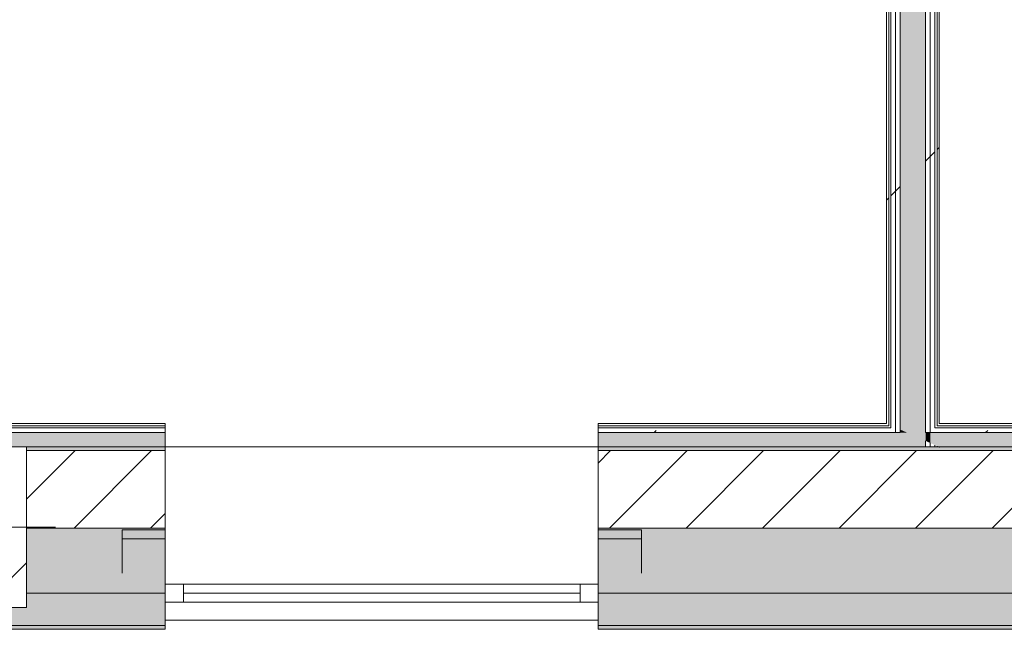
# Model space of a CAD drawing. Header units: millimetres. Extents: x -30280 to 100171, y -17460 to 4378.
# Tile 38 of 256: x -18540 to -15810, y -1719 to -9. Entities that reach past the tile are written whole.
import ezdxf

# ---------------------------------------------------------------- set-up
doc = ezdxf.new("R2010")
doc.units = ezdxf.units.MM
doc.header["$MEASUREMENT"] = 0
doc.linetypes.add('Wipeout_Contour', pattern=[1000, 0, -1000])
for name, color, linetype in [('10_ESTR_Pilars', 7, 'Continuous'), ('12_FAÇ_Façana', 7, 'Continuous'), ('Nuevo_08_E_Envans secs', 7, 'Continuous'), ('Ventanas Archicad', 7, 'Continuous')]:
    doc.layers.add(name, color=color, linetype=linetype)
for name, color, linetype, lineweight in [('10_ESTR_Pilars_Pluma_Nº__20', 1, 'Continuous', 5), ('10_ESTR_Pilars_Pluma_Nº__28', 7, 'Continuous', 20), ('10_ESTR_Pilars_Pluma_Nº__42', 8, 'Continuous', 25), ('12_FAÇ_Façana_Pluma_Nº__1', 7, 'Continuous', 5), ('12_FAÇ_Façana_Pluma_Nº__2', 8, 'Continuous', 5), ('12_FAÇ_Façana_Pluma_Nº__7', 7, 'Continuous', 5), ('Nuevo_08_E_Envans secs_Pluma_Nº__1', 7, 'Continuous', 5), ('Ventanas Archicad_Pluma_Nº__1', 7, 'Continuous', 5), ('Ventanas Archicad_Pluma_Nº__7', 7, 'Continuous', 5)]:
    doc.layers.add(name, color=color, linetype=linetype, lineweight=lineweight)
for name, color, linetype, lineweight, true_color in [('12_FAÇ_Façana_Pluma_Nº__102', 7, 'Continuous', 5, 0xcccccc), ('12_FAÇ_Façana_Pluma_Nº__174', 7, 'Continuous', 13, 0xe4ad2c), ('12_FAÇ_Façana_Pluma_Nº__176', 7, 'Continuous', 15, 0x93a0c6), ('Nuevo_08_E_Envans secs_Pluma_Nº__102', 7, 'Continuous', 5, 0xcccccc), ('Nuevo_08_E_Envans secs_Pluma_Nº__171', 171, 'Continuous', 13, 0xaaaaff), ('Nuevo_08_E_Envans secs_Pluma_Nº__177', 7, 'Continuous', 15, 0xf7e046)]:
    doc.layers.add(name, color=color, linetype=linetype, lineweight=lineweight, true_color=true_color)
pattern_1 = [(45, (0, 0), (-106.066, 106.066), [])]
pattern_2 = [(0, (0, 0), (0, 375), [0, -375])]
pattern_3 = [(45, (0, 0), (-919.24, 919.24), [975, -325]), (45, (4e-13, 919.2), (-919.24, 919.24), [975, -325])]

# ---------------------------------------------------------------- blocks, each defined once
blk = doc.blocks.new('Muro_12_1', base_point=(-16936.4, -1194))
at = {"layer": '12_FAÇ_Façana_Pluma_Nº__102', "linetype": 'Continuous', "lineweight": 0, "true_color": 0xe5e5e5}
for points in [[(-16936.4, -1689), (-14135.9, -1689), (-14135.9, -1599), (-16936.4, -1599)], [(-16936.4, -1699), (-14135.9, -1699), (-14135.9, -1689), (-16936.4, -1689)]]:
    blk.add_hatch(color=254, dxfattribs=at).paths.add_polyline_path(points)
at = {"layer": '12_FAÇ_Façana_Pluma_Nº__174', "linetype": 'Continuous', "lineweight": 13, "true_color": 0xe4ad2c}
blk.add_hatch(color=42, dxfattribs=at).paths.add_polyline_path([(-16936.4, -1599), (-14135.9, -1599), (-14135.9, -1419), (-16936.4, -1419)])
at = {"layer": '12_FAÇ_Façana_Pluma_Nº__176', "linetype": 'Continuous', "lineweight": 0, "true_color": 0x495063}
blk.add_hatch(color=251, dxfattribs=at).paths.add_polyline_path([(-14135.9, -1194), (-16936.4, -1194), (-16936.4, -1204), (-14135.9, -1204)])
at = {"layer": '12_FAÇ_Façana_Pluma_Nº__2', "linetype": 'Continuous', "lineweight": 5}
h = blk.add_hatch(dxfattribs=at)
h.set_pattern_fill('Ceramic_0001', color=8, style=0, pattern_type=2)
h.set_pattern_definition(pattern_1)
h.paths.add_polyline_path([(-16936.4, -1419), (-14135.9, -1419), (-14135.9, -1204), (-16936.4, -1204)])
at = {"layer": '12_FAÇ_Façana_Pluma_Nº__7', "color": 7, "linetype": 'Continuous', "lineweight": 5}
for p, q in [((-14135.9, -1204), (-16936.4, -1204)), ((-16936.4, -1419), (-14135.9, -1419)), ((-16936.4, -1599), (-14135.9, -1599)), ((-16936.4, -1689), (-14135.9, -1689))]:
    blk.add_line(p, q, dxfattribs=at)
at = {"layer": '12_FAÇ_Façana_Pluma_Nº__7', "color": 7, "linetype": 'Continuous', "lineweight": 5, "flags": 128}
for points in [[(-14135.9, -1194), (-16936.4, -1194)], [(-16936.4, -1419), (-16936.4, -1424)], [(-16936.4, -1544), (-16936.4, -1599)], [(-16936.4, -1664), (-16936.4, -1699)], [(-16936.4, -1699), (-14135.9, -1699)]]:
    blk.add_lwpolyline(points, dxfattribs=at)
blk = doc.blocks.new('Muro_13_1', base_point=(-19033.9, -1194))
at = {"layer": '12_FAÇ_Façana_Pluma_Nº__102', "linetype": 'Continuous', "lineweight": 0, "true_color": 0xe5e5e5}
for points in [[(-19033.9, -1689), (-18136.4, -1689), (-18136.4, -1599), (-18521.1, -1599), (-18521.1, -1639), (-19033.9, -1639)], [(-19033.9, -1699), (-18136.4, -1699), (-18136.4, -1689), (-19033.9, -1689)]]:
    blk.add_hatch(color=254, dxfattribs=at).paths.add_polyline_path(points)
at = {"layer": '12_FAÇ_Façana_Pluma_Nº__174', "linetype": 'Continuous', "lineweight": 13, "true_color": 0xe4ad2c}
blk.add_hatch(color=42, dxfattribs=at).paths.add_polyline_path([(-18136.4, -1419), (-18521.1, -1419), (-18521.1, -1599), (-18136.4, -1599)])
at = {"layer": '12_FAÇ_Façana_Pluma_Nº__176', "linetype": 'Continuous', "lineweight": 0, "true_color": 0x495063}
blk.add_hatch(color=251, dxfattribs=at).paths.add_polyline_path([(-18521.1, -1194), (-18521.1, -1204), (-18136.4, -1204), (-18136.4, -1194)])
at = {"layer": '12_FAÇ_Façana_Pluma_Nº__2', "linetype": 'Continuous', "lineweight": 5}
h = blk.add_hatch(dxfattribs=at)
h.set_pattern_fill('Ceramic_0001', color=8, style=0, pattern_type=2)
h.set_pattern_definition(pattern_1)
h.paths.add_polyline_path([(-18136.4, -1204), (-18521.1, -1204), (-18521.1, -1419), (-18136.4, -1419)])
at = {"layer": '12_FAÇ_Façana_Pluma_Nº__7', "color": 7, "linetype": 'Continuous', "lineweight": 5}
for p, q in [((-18136.4, -1204), (-18521.1, -1204)), ((-18521.1, -1419), (-18136.4, -1419)), ((-18521.1, -1599), (-18136.4, -1599)), ((-19033.9, -1689), (-18136.4, -1689))]:
    blk.add_line(p, q, dxfattribs=at)
at = {"layer": '12_FAÇ_Façana_Pluma_Nº__7', "color": 7, "linetype": 'Continuous', "lineweight": 5, "flags": 128}
for points in [[(-18136.4, -1194), (-18521.1, -1194)], [(-18136.4, -1424), (-18136.4, -1419)], [(-18136.4, -1599), (-18136.4, -1544)], [(-19033.9, -1639), (-19033.9, -1699)], [(-18136.4, -1699), (-18136.4, -1664)], [(-19033.9, -1699), (-18136.4, -1699)]]:
    blk.add_lwpolyline(points, dxfattribs=at)
blk = doc.blocks.new('Ventana Vertical Multi-Faja 27_5')
at = {"layer": 'Ventanas Archicad_Pluma_Nº__1', "color": 7, "linetype": 'Continuous', "lineweight": 5}
for p, q in [((-600, 50), (600, 50)), ((-600, 0), (-550, 0)), ((-550, 0), (-550, -50)), ((-550, 0), (550, 0)), ((550, -50), (550, 0)), ((550, 0), (600, 0)), ((-550, -25), (550, -25)), ((-550, -50), (-600, -50)), ((550, -50), (-550, -50)), ((600, -50), (550, -50)), ((-600, -200), (-600, -175)), ((600, -200), (600, -175)), ((-600, -430), (600, -430))]:
    blk.add_line(p, q, dxfattribs=at)
at = {"layer": 'Ventanas Archicad_Pluma_Nº__7', "color": 7, "linetype": 'Continuous', "lineweight": 5}
for p, q in [((-600, 50), (-600, 40)), ((-600, 40), (-600, 0)), ((-600, 40), (-600, 0)), ((600, 50), (600, 40)), ((600, 40), (600, 0)), ((600, 40), (600, 0)), ((-600, 0), (-600, -50)), ((-600, 0), (-600, -50)), ((-600, 0), (-600, -50)), ((-600, 0), (-600, -50)), ((600, 0), (600, -50)), ((600, 0), (600, -50)), ((600, 0), (600, -50)), ((600, 0), (600, -50)), ((-600, -50), (-600, -80)), ((-600, -50), (-600, -80)), ((600, -50), (600, -80)), ((600, -50), (600, -80)), ((-600, -80), (-600, -175)), ((-600, -80), (-600, -175)), ((600, -80), (600, -175)), ((600, -80), (600, -175)), ((-600, -200), (-600, -420)), ((600, -200), (600, -420)), ((-600, -420), (-600, -430)), ((600, -420), (600, -430))]:
    blk.add_line(p, q, dxfattribs=at)
blk = doc.blocks.new('Muro_15_1', base_point=(-18136.4, -1194))
at = {"layer": '12_FAÇ_Façana', "linetype": 'Continuous', "lineweight": 0, "true_color": 0x000000}
h = blk.add_hatch(dxfattribs=at)
h.set_pattern_fill('Yeso_0001', color=18, style=0, pattern_type=2)
h.set_pattern_definition(pattern_2)
h.paths.add_polyline_path([(-18136.4, -1424), (-18256.4, -1424), (-18256.4, -1449), (-18136.4, -1449)])
h = blk.add_hatch(dxfattribs=at)
h.set_pattern_fill('Yeso_0001', color=18, style=0, pattern_type=2)
h.set_pattern_definition(pattern_2)
h.paths.add_polyline_path([(-16936.4, -1424), (-16936.4, -1449), (-16816.4, -1449), (-16816.4, -1424)])
at = {"layer": '12_FAÇ_Façana_Pluma_Nº__102', "linetype": 'Continuous', "lineweight": 0, "true_color": 0xe5e5e5}
for points in [[(-18256.4, -1544), (-18136.4, -1664), (-18136.4, -1449), (-18256.4, -1449)], [(-16816.4, -1544), (-16816.4, -1449), (-16936.4, -1449), (-16936.4, -1664)]]:
    blk.add_hatch(color=254, dxfattribs=at).paths.add_polyline_path(points)
at = {"layer": '12_FAÇ_Façana_Pluma_Nº__1', "color": 7, "linetype": 'Continuous', "lineweight": 5}
for p, q in [((-18256.4, -1424), (-18136.4, -1424)), ((-18256.4, -1449), (-18256.4, -1424)), ((-18136.4, -1424), (-18136.4, -1449)), ((-16936.4, -1424), (-16936.4, -1449)), ((-16816.4, -1424), (-16936.4, -1424)), ((-16816.4, -1449), (-16816.4, -1424)), ((-18136.4, -1449), (-18256.4, -1449)), ((-16936.4, -1449), (-16816.4, -1449))]:
    blk.add_line(p, q, dxfattribs=at)
at = {"layer": '12_FAÇ_Façana_Pluma_Nº__7', "color": 7, "linetype": 'Continuous', "lineweight": 5}
for p, q in [((-18136.4, -1204), (-18136.4, -1194)), ((-16936.4, -1204), (-16936.4, -1194)), ((-18136.4, -1424), (-18136.4, -1204)), ((-16936.4, -1424), (-16936.4, -1204)), ((-18256.4, -1544), (-18256.4, -1449)), ((-18136.4, -1544), (-18136.4, -1449)), ((-18136.4, -1544), (-18136.4, -1449)), ((-16936.4, -1544), (-16936.4, -1449)), ((-16936.4, -1544), (-16936.4, -1449)), ((-16816.4, -1544), (-16816.4, -1449)), ((-18136.4, -1574), (-18136.4, -1544)), ((-18136.4, -1574), (-18136.4, -1544)), ((-16936.4, -1574), (-16936.4, -1544)), ((-16936.4, -1574), (-16936.4, -1544)), ((-18136.4, -1624), (-18136.4, -1574)), ((-18136.4, -1624), (-18136.4, -1574)), ((-16936.4, -1624), (-16936.4, -1574)), ((-16936.4, -1624), (-16936.4, -1574)), ((-18136.4, -1664), (-18136.4, -1624)), ((-18136.4, -1664), (-18136.4, -1624)), ((-16936.4, -1664), (-16936.4, -1624)), ((-16936.4, -1664), (-16936.4, -1624)), ((-18136.4, -1674), (-18136.4, -1664)), ((-16936.4, -1674), (-16936.4, -1664))]:
    blk.add_line(p, q, dxfattribs=at)
at = {"layer": 'Ventanas Archicad', "color": 253, "linetype": 'Continuous', "lineweight": 5, "true_color": 0xa4a4a6, "zscale": 1000, "rotation": 180}
blk.add_blockref('Ventana Vertical Multi-Faja 27_5', (-17536.4, -1624), dxfattribs=at)
blk = doc.blocks.new('*X196')
at = {"layer": 'Nuevo_08_E_Envans secs_Pluma_Nº__102', "linetype": 'Continuous', "lineweight": 5, "true_color": 0xcccccc}
blk.add_hatch(color=254, dxfattribs=at).paths.add_polyline_path([(-16098.4, -1154), (-16080.3, -1154), (-16098.4, -1145.9)])
blk = doc.blocks.new('*X197')
at = {"layer": 'Nuevo_08_E_Envans secs_Pluma_Nº__102', "linetype": 'Continuous', "lineweight": 5, "true_color": 0xcccccc}
blk.add_hatch(color=254, dxfattribs=at).paths.add_polyline_path([(-16098.4, -1194), (-16028.4, -1194), (-16028.4, -1177.1), (-16080.3, -1154), (-16098.4, -1154)])
blk = doc.blocks.new('*X202')
at = {"layer": 'Nuevo_08_E_Envans secs_Pluma_Nº__102', "linetype": 'Continuous', "lineweight": 5, "true_color": 0xcccccc}
blk.add_hatch(color=254, dxfattribs=at).paths.add_polyline_path([(-16080.3, -1154), (-16028.4, -1177.1), (-16028.4, -1154)])
blk = doc.blocks.new('*X203')
at = {"layer": 'Nuevo_08_E_Envans secs_Pluma_Nº__102', "linetype": 'Continuous', "lineweight": 5, "true_color": 0xcccccc}
blk.add_hatch(color=254, dxfattribs=at).paths.add_polyline_path([(-16028.4, -1154), (-16028.4, 1554.9), (-16098.4, 1554.9), (-16098.4, -1145.9), (-16080.3, -1154)])
blk = doc.blocks.new('Muro_77_1', base_point=(-16136.4, -1129))
at = {"color": 254, "linetype": 'Wipeout_Contour', "lineweight": 0, "ltscale": 48490.996914}
blk.add_wipeout([(-16124.4, -1135), (-16123, -1135), (-16124.4, -1134.3)], dxfattribs=at).dxf.layer = 'Nuevo_08_E_Envans secs'
at = {"color": 254, "linetype": 'Wipeout_Contour', "lineweight": 0, "ltscale": 64133.763292}
blk.add_wipeout([(-15996.4, -1129), (-15996.4, -1135), (-15990.4, -1135), (-15990.4, -1129)], dxfattribs=at).dxf.layer = 'Nuevo_08_E_Envans secs'
at = {"color": 254, "linetype": 'Wipeout_Contour', "lineweight": 0, "ltscale": 48116.142745}
blk.add_wipeout([(-15996.4, -1191.3), (-15996.4, -1194), (-15990.4, -1194)], dxfattribs=at).dxf.layer = 'Nuevo_08_E_Envans secs'
at = {"layer": 'Nuevo_08_E_Envans secs_Pluma_Nº__171', "linetype": 'Continuous', "lineweight": 13, "true_color": 0xaaaaff}
h = blk.add_hatch(dxfattribs=at)
h.set_pattern_fill('Panellat_HPL_0001', color=161, style=0, pattern_type=2)
h.set_pattern_definition(pattern_3)
h.paths.add_polyline_path([(-15996.4, -1129), (-15996.4, -1135), (-15990.4, -1135), (-15990.4, -1129)])
h = blk.add_hatch(dxfattribs=at)
h.set_pattern_fill('Panellat_HPL_0001', color=161, style=0, pattern_type=2)
h.set_pattern_definition(pattern_3)
h.paths.add_polyline_path([(-15996.4, -1191.3), (-15996.4, -1194), (-15990.4, -1194)])
at = {"layer": 'Nuevo_08_E_Envans secs_Pluma_Nº__177', "linetype": 'Continuous', "lineweight": 15, "true_color": 0xf7e046}
h = blk.add_hatch(dxfattribs=at)
h.set_pattern_fill('Panellat_HPL_0001', color=53, style=0, pattern_type=2)
h.set_pattern_definition(pattern_3)
h.paths.add_polyline_path([(-16124.4, -1135), (-16123, -1135), (-16124.4, -1134.3)])
at = {"color": 254, "linetype": 'Wipeout_Contour', "lineweight": 0, "ltscale": 64204.127583}
blk.add_wipeout([(-15990.4, -1129), (-15990.4, 1554.9), (-15996.4, 1554.9), (-15996.4, -1129)], dxfattribs=at).dxf.layer = 'Nuevo_08_E_Envans secs'
at = {"color": 254, "linetype": 'Wipeout_Contour', "lineweight": 0, "ltscale": 64692.595851}
blk.add_wipeout([(-16136.4, -1129), (-16136.4, -1135), (-16130.4, -1135), (-16130.4, -1131.6)], dxfattribs=at).dxf.layer = 'Nuevo_08_E_Envans secs'
at = {"color": 254, "linetype": 'Wipeout_Contour', "lineweight": 0, "ltscale": 48452.87072}
blk.add_wipeout([(-16111.4, -1141), (-16109.5, -1141), (-16111.4, -1140.1)], dxfattribs=at).dxf.layer = 'Nuevo_08_E_Envans secs'
at = {"color": 254, "linetype": 'Wipeout_Contour', "lineweight": 0, "ltscale": 64212.394516}
blk.add_wipeout([(-16015.4, -1194), (-16002.4, -1194), (-16002.4, -1188.6), (-16015.4, -1182.8)], dxfattribs=at).dxf.layer = 'Nuevo_08_E_Envans secs'
at = {"layer": 'Nuevo_08_E_Envans secs_Pluma_Nº__171', "linetype": 'Continuous', "lineweight": 13, "true_color": 0xaaaaff}
h = blk.add_hatch(dxfattribs=at)
h.set_pattern_fill('Panellat_HPL_0001', color=161, style=0, pattern_type=2)
h.set_pattern_definition(pattern_3)
h.paths.add_polyline_path([(-15990.4, -1129), (-15990.4, 1554.9), (-15996.4, 1554.9), (-15996.4, -1129)])
h = blk.add_hatch(dxfattribs=at)
h.set_pattern_fill('Panellat_HPL_0001', color=161, style=0, pattern_type=2)
h.set_pattern_definition(pattern_3)
h.paths.add_polyline_path([(-16136.4, -1129), (-16136.4, -1135), (-16130.4, -1135), (-16130.4, -1131.6)])
at = {"layer": 'Nuevo_08_E_Envans secs_Pluma_Nº__177', "linetype": 'Continuous', "lineweight": 15, "true_color": 0xf7e046}
h = blk.add_hatch(dxfattribs=at)
h.set_pattern_fill('Panellat_HPL_0001', color=53, style=0, pattern_type=2)
h.set_pattern_definition(pattern_3)
h.paths.add_polyline_path([(-16111.4, -1141), (-16109.5, -1141), (-16111.4, -1140.1)])
h = blk.add_hatch(dxfattribs=at)
h.set_pattern_fill('Panellat_HPL_0001', color=53, style=0, pattern_type=2)
h.set_pattern_definition(pattern_3)
h.paths.add_polyline_path([(-16015.4, -1194), (-16002.4, -1194), (-16002.4, -1188.6), (-16015.4, -1182.8)])
at = {"layer": 'Nuevo_08_E_Envans secs_Pluma_Nº__1', "color": 7, "linetype": 'Continuous', "lineweight": 5}
blk.add_line((-15996.4, -1194), (-15996.4, -1191.3), dxfattribs=at)
at = {"layer": 'Nuevo_08_E_Envans secs_Pluma_Nº__1', "color": 7, "linetype": 'Continuous', "lineweight": 5, "flags": 128}
blk.add_lwpolyline([(-15990.4, -1194), (-15996.4, -1194)], dxfattribs=at)
at = {"layer": 'Nuevo_08_E_Envans secs_Pluma_Nº__1', "color": 7, "linetype": 'Continuous', "lineweight": 5}
blk.add_point((-15990.4, -1194), dxfattribs=at)
at = {"color": 254, "linetype": 'Wipeout_Contour', "lineweight": 0, "ltscale": 80795.070388}
blk.add_wipeout([(-16124.4, -1141), (-16111.4, -1141), (-16111.4, -1140.1), (-16123, -1135), (-16124.4, -1135)], dxfattribs=at).dxf.layer = 'Nuevo_08_E_Envans secs'
at = {"color": 254, "linetype": 'Wipeout_Contour', "lineweight": 0, "ltscale": 64263.386062}
blk.add_wipeout([(-16028.4, -1194), (-16015.4, -1194), (-16015.4, -1182.8), (-16028.4, -1177.1)], dxfattribs=at).dxf.layer = 'Nuevo_08_E_Envans secs'
at = {"layer": 'Nuevo_08_E_Envans secs_Pluma_Nº__177', "linetype": 'Continuous', "lineweight": 15, "true_color": 0xf7e046}
h = blk.add_hatch(dxfattribs=at)
h.set_pattern_fill('Panellat_HPL_0001', color=53, style=0, pattern_type=2)
h.set_pattern_definition(pattern_3)
h.paths.add_polyline_path([(-16124.4, -1141), (-16111.4, -1141), (-16111.4, -1140.1), (-16123, -1135), (-16124.4, -1135)])
h = blk.add_hatch(dxfattribs=at)
h.set_pattern_fill('Panellat_HPL_0001', color=53, style=0, pattern_type=2)
h.set_pattern_definition(pattern_3)
h.paths.add_polyline_path([(-16028.4, -1194), (-16015.4, -1194), (-16015.4, -1182.8), (-16028.4, -1177.1)])
at = {"layer": 'Nuevo_08_E_Envans secs_Pluma_Nº__1', "color": 7, "linetype": 'Continuous', "lineweight": 5}
for p, q in [((-16028.4, -1194), (-16028.4, -1177.1)), ((-16015.4, -1194), (-16015.4, -1182.8)), ((-16002.4, -1194), (-16002.4, -1188.6))]:
    blk.add_line(p, q, dxfattribs=at)
at = {"layer": 'Nuevo_08_E_Envans secs_Pluma_Nº__1', "color": 7, "linetype": 'Continuous', "lineweight": 5, "flags": 128}
for points in [[(-16028.4, -1194), (-16098.4, -1194)], [(-16015.4, -1194), (-16028.4, -1194)], [(-16002.4, -1194), (-16015.4, -1194)], [(-15996.4, -1194), (-16002.4, -1194)]]:
    blk.add_lwpolyline(points, dxfattribs=at)
at = {"layer": 'Nuevo_08_E_Envans secs', "color": 7, "lineweight": 20}
blk.add_blockref('*X196', (0, 0), dxfattribs=at)
at = {"color": 254, "linetype": 'Wipeout_Contour', "lineweight": 0, "ltscale": 80732.862526}
blk.add_wipeout([(-16111.4, -1154), (-16098.4, -1154), (-16098.4, -1145.9), (-16109.5, -1141), (-16111.4, -1141)], dxfattribs=at).dxf.layer = 'Nuevo_08_E_Envans secs'
at = {"layer": 'Nuevo_08_E_Envans secs_Pluma_Nº__177', "linetype": 'Continuous', "lineweight": 15, "true_color": 0xf7e046}
h = blk.add_hatch(dxfattribs=at)
h.set_pattern_fill('Panellat_HPL_0001', color=53, style=0, pattern_type=2)
h.set_pattern_definition(pattern_3)
h.paths.add_polyline_path([(-16111.4, -1154), (-16098.4, -1154), (-16098.4, -1145.9), (-16109.5, -1141), (-16111.4, -1141)])
at = {"color": 254, "linetype": 'Wipeout_Contour', "lineweight": 0, "ltscale": 64634.907415}
blk.add_wipeout([(-16124.4, -1154), (-16111.4, -1154), (-16111.4, -1141), (-16124.4, -1141)], dxfattribs=at).dxf.layer = 'Nuevo_08_E_Envans secs'
at = {"layer": 'Nuevo_08_E_Envans secs_Pluma_Nº__177', "linetype": 'Continuous', "lineweight": 15, "true_color": 0xf7e046}
h = blk.add_hatch(dxfattribs=at)
h.set_pattern_fill('Panellat_HPL_0001', color=53, style=0, pattern_type=2)
h.set_pattern_definition(pattern_3)
h.paths.add_polyline_path([(-16124.4, -1154), (-16111.4, -1154), (-16111.4, -1141), (-16124.4, -1141)])
at = {"layer": 'Nuevo_08_E_Envans secs', "color": 7, "lineweight": 20}
blk.add_blockref('*X197', (0, 0), dxfattribs=at)
at = {"color": 254, "linetype": 'Wipeout_Contour', "lineweight": 0, "ltscale": 64200.015638}
blk.add_wipeout([(-16015.4, -1141), (-16015.4, -1154), (-16002.4, -1154), (-16002.4, -1141)], dxfattribs=at).dxf.layer = 'Nuevo_08_E_Envans secs'
at = {"layer": 'Nuevo_08_E_Envans secs_Pluma_Nº__177', "linetype": 'Continuous', "lineweight": 15, "true_color": 0xf7e046}
h = blk.add_hatch(dxfattribs=at)
h.set_pattern_fill('Panellat_HPL_0001', color=53, style=0, pattern_type=2)
h.set_pattern_definition(pattern_3)
h.paths.add_polyline_path([(-16015.4, -1141), (-16015.4, -1154), (-16002.4, -1154), (-16002.4, -1141)])
at = {"color": 254, "linetype": 'Wipeout_Contour', "lineweight": 0, "ltscale": 64267.602615}
blk.add_wipeout([(-16002.4, -1141), (-16002.4, 1554.9), (-16015.4, 1554.9), (-16015.4, -1141)], dxfattribs=at).dxf.layer = 'Nuevo_08_E_Envans secs'
at = {"layer": 'Nuevo_08_E_Envans secs_Pluma_Nº__177', "linetype": 'Continuous', "lineweight": 15, "true_color": 0xf7e046}
h = blk.add_hatch(dxfattribs=at)
h.set_pattern_fill('Panellat_HPL_0001', color=53, style=0, pattern_type=2)
h.set_pattern_definition(pattern_3)
h.paths.add_polyline_path([(-16002.4, -1141), (-16002.4, 1554.9), (-16015.4, 1554.9), (-16015.4, -1141)])
at = {"layer": 'Nuevo_08_E_Envans secs_Pluma_Nº__1', "color": 7, "linetype": 'Continuous', "lineweight": 5}
for p, q in [((-15996.4, -1135), (-15996.4, 1554.9)), ((-15990.4, -1135), (-15996.4, -1135))]:
    blk.add_line(p, q, dxfattribs=at)
at = {"layer": 'Nuevo_08_E_Envans secs_Pluma_Nº__1', "color": 7, "linetype": 'Continuous', "lineweight": 5, "flags": 128}
blk.add_lwpolyline([(-15990.4, -1129), (-15990.4, 1554.9)], dxfattribs=at)
at = {"color": 254, "linetype": 'Wipeout_Contour', "lineweight": 0, "ltscale": 64321.27249}
blk.add_wipeout([(-16015.4, -1154), (-16015.4, 1554.9), (-16028.4, 1554.9), (-16028.4, -1154)], dxfattribs=at).dxf.layer = 'Nuevo_08_E_Envans secs'
at = {"layer": 'Nuevo_08_E_Envans secs_Pluma_Nº__177', "linetype": 'Continuous', "lineweight": 15, "true_color": 0xf7e046}
h = blk.add_hatch(dxfattribs=at)
h.set_pattern_fill('Panellat_HPL_0001', color=53, style=0, pattern_type=2)
h.set_pattern_definition(pattern_3)
h.paths.add_polyline_path([(-16015.4, -1154), (-16015.4, 1554.9), (-16028.4, 1554.9), (-16028.4, -1154)])
at = {"layer": 'Nuevo_08_E_Envans secs_Pluma_Nº__1', "color": 7, "linetype": 'Continuous', "lineweight": 5}
for p, q in [((-16028.4, -1154), (-16028.4, 1554.9)), ((-16015.4, -1154), (-16015.4, 1554.9)), ((-16002.4, -1141), (-16002.4, 1554.9)), ((-15996.4, -1141), (-16002.4, -1141)), ((-16015.4, -1154), (-16028.4, -1154)), ((-16002.4, -1154), (-16015.4, -1154))]:
    blk.add_line(p, q, dxfattribs=at)
at = {"layer": 'Nuevo_08_E_Envans secs', "color": 7, "lineweight": 20}
for name in ['*X203', '*X202']:
    blk.add_blockref(name, (0, 0), dxfattribs=at)
at = {"color": 254, "linetype": 'Wipeout_Contour', "lineweight": 0, "ltscale": 64650.512803}
blk.add_wipeout([(-16098.4, -1145.9), (-16098.4, 1554.9), (-16111.4, 1554.9), (-16111.4, -1140.1)], dxfattribs=at).dxf.layer = 'Nuevo_08_E_Envans secs'
at = {"layer": 'Nuevo_08_E_Envans secs_Pluma_Nº__177', "linetype": 'Continuous', "lineweight": 15, "true_color": 0xf7e046}
h = blk.add_hatch(dxfattribs=at)
h.set_pattern_fill('Panellat_HPL_0001', color=53, style=0, pattern_type=2)
h.set_pattern_definition(pattern_3)
h.paths.add_polyline_path([(-16098.4, -1145.9), (-16098.4, 1554.9), (-16111.4, 1554.9), (-16111.4, -1140.1)])
at = {"layer": 'Nuevo_08_E_Envans secs_Pluma_Nº__1', "color": 7, "linetype": 'Continuous', "lineweight": 5}
for p, q in [((-16124.4, -1154), (-16111.4, -1154)), ((-16111.4, -1154), (-16098.4, -1154))]:
    blk.add_line(p, q, dxfattribs=at)
at = {"color": 254, "linetype": 'Wipeout_Contour', "lineweight": 0, "ltscale": 64701.510661}
blk.add_wipeout([(-16111.4, -1140.1), (-16111.4, 1554.9), (-16124.4, 1554.9), (-16124.4, -1134.3)], dxfattribs=at).dxf.layer = 'Nuevo_08_E_Envans secs'
at = {"layer": 'Nuevo_08_E_Envans secs_Pluma_Nº__177', "linetype": 'Continuous', "lineweight": 15, "true_color": 0xf7e046}
h = blk.add_hatch(dxfattribs=at)
h.set_pattern_fill('Panellat_HPL_0001', color=53, style=0, pattern_type=2)
h.set_pattern_definition(pattern_3)
h.paths.add_polyline_path([(-16111.4, -1140.1), (-16111.4, 1554.9), (-16124.4, 1554.9), (-16124.4, -1134.3)])
at = {"layer": 'Nuevo_08_E_Envans secs_Pluma_Nº__1', "color": 7, "linetype": 'Continuous', "lineweight": 5}
for p, q in [((-16111.4, -1140.1), (-16111.4, 1554.9)), ((-16098.4, -1145.9), (-16098.4, 1554.9)), ((-16111.4, -1141), (-16111.4, -1140.1)), ((-16111.4, -1154), (-16111.4, -1141)), ((-16098.4, -1154), (-16098.4, -1145.9))]:
    blk.add_line(p, q, dxfattribs=at)
at = {"color": 254, "linetype": 'Wipeout_Contour', "lineweight": 0, "ltscale": 48516.311401}
blk.add_wipeout([(-16136.4, -1129), (-16130.4, -1131.6), (-16130.4, -1129)], dxfattribs=at).dxf.layer = 'Nuevo_08_E_Envans secs'
at = {"layer": 'Nuevo_08_E_Envans secs_Pluma_Nº__171', "linetype": 'Continuous', "lineweight": 13, "true_color": 0xaaaaff}
h = blk.add_hatch(dxfattribs=at)
h.set_pattern_fill('Panellat_HPL_0001', color=161, style=0, pattern_type=2)
h.set_pattern_definition(pattern_3)
h.paths.add_polyline_path([(-16136.4, -1129), (-16130.4, -1131.6), (-16130.4, -1129)])
at = {"color": 254, "linetype": 'Wipeout_Contour', "lineweight": 0, "ltscale": 64762.135973}
blk.add_wipeout([(-16130.4, -1129), (-16130.4, 1554.9), (-16136.4, 1554.9), (-16136.4, -1129)], dxfattribs=at).dxf.layer = 'Nuevo_08_E_Envans secs'
at = {"layer": 'Nuevo_08_E_Envans secs_Pluma_Nº__171', "linetype": 'Continuous', "lineweight": 13, "true_color": 0xaaaaff}
h = blk.add_hatch(dxfattribs=at)
h.set_pattern_fill('Panellat_HPL_0001', color=161, style=0, pattern_type=2)
h.set_pattern_definition(pattern_3)
h.paths.add_polyline_path([(-16130.4, -1129), (-16130.4, 1554.9), (-16136.4, 1554.9), (-16136.4, -1129)])
at = {"layer": 'Nuevo_08_E_Envans secs_Pluma_Nº__1', "color": 7, "linetype": 'Continuous', "lineweight": 5}
for p, q in [((-16130.4, -1129), (-16130.4, 1554.9)), ((-16124.4, -1134.3), (-16124.4, 1554.9)), ((-16136.4, -1135), (-16130.4, -1135)), ((-16130.4, -1131.6), (-16130.4, -1129)), ((-16130.4, -1135), (-16130.4, -1131.6)), ((-16130.4, -1141), (-16124.4, -1141)), ((-16124.4, -1135), (-16124.4, -1134.3)), ((-16124.4, -1141), (-16124.4, -1135))]:
    blk.add_line(p, q, dxfattribs=at)
at = {"layer": 'Nuevo_08_E_Envans secs_Pluma_Nº__1', "color": 7, "linetype": 'Continuous', "lineweight": 5, "flags": 128}
blk.add_lwpolyline([(-16136.4, 1554.9), (-16136.4, -1129)], dxfattribs=at)
blk = doc.blocks.new('*X445')
at = {"layer": 'Nuevo_08_E_Envans secs_Pluma_Nº__102', "linetype": 'Continuous', "lineweight": 5, "true_color": 0xcccccc}
blk.add_hatch(color=254, dxfattribs=at).paths.add_polyline_path([(-18136.4, -1154), (-19033.9, -1154), (-19033.9, -1194), (-18136.4, -1194)])
blk = doc.blocks.new('Muro_125_1', base_point=(-19033.9, -1129))
at = {"layer": 'Nuevo_08_E_Envans secs_Pluma_Nº__1', "color": 7, "linetype": 'Continuous', "lineweight": 5, "flags": 128}
blk.add_lwpolyline([(-18521.1, -1194), (-18136.4, -1194)], dxfattribs=at)
at = {"color": 254, "linetype": 'Wipeout_Contour', "lineweight": 0, "ltscale": 74478.567312}
blk.add_wipeout([(-18136.4, -1129), (-19033.9, -1129), (-19033.9, -1135), (-18136.4, -1135)], dxfattribs=at).dxf.layer = 'Nuevo_08_E_Envans secs'
at = {"layer": 'Nuevo_08_E_Envans secs_Pluma_Nº__171', "linetype": 'Continuous', "lineweight": 13, "true_color": 0xaaaaff}
h = blk.add_hatch(dxfattribs=at)
h.set_pattern_fill('Panellat_HPL_0001', color=161, style=0, pattern_type=2)
h.set_pattern_definition(pattern_3)
h.paths.add_polyline_path([(-18136.4, -1129), (-19033.9, -1129), (-19033.9, -1135), (-18136.4, -1135)])
at = {"color": 254, "linetype": 'Wipeout_Contour', "lineweight": 0, "ltscale": 74482.367988}
blk.add_wipeout([(-18136.4, -1141), (-19033.9, -1141), (-19033.9, -1154), (-18136.4, -1154)], dxfattribs=at).dxf.layer = 'Nuevo_08_E_Envans secs'
at = {"layer": 'Nuevo_08_E_Envans secs_Pluma_Nº__177', "linetype": 'Continuous', "lineweight": 15, "true_color": 0xf7e046}
h = blk.add_hatch(dxfattribs=at)
h.set_pattern_fill('Panellat_HPL_0001', color=53, style=0, pattern_type=2)
h.set_pattern_definition(pattern_3)
h.paths.add_polyline_path([(-18136.4, -1141), (-19033.9, -1141), (-19033.9, -1154), (-18136.4, -1154)])
at = {"layer": 'Nuevo_08_E_Envans secs_Pluma_Nº__1', "color": 7, "linetype": 'Continuous', "lineweight": 5}
for p, q in [((-18136.4, -1135), (-19033.9, -1135)), ((-18136.4, -1141), (-19033.9, -1141)), ((-18136.4, -1154), (-19033.9, -1154))]:
    blk.add_line(p, q, dxfattribs=at)
at = {"layer": 'Nuevo_08_E_Envans secs_Pluma_Nº__1', "color": 7, "linetype": 'Continuous', "lineweight": 5, "flags": 128}
for points in [[(-18136.4, -1129), (-19033.9, -1129)], [(-19033.9, -1129), (-19033.9, -1135)], [(-19033.9, -1135), (-19033.9, -1141)], [(-19033.9, -1141), (-19033.9, -1154)], [(-18136.4, -1129), (-18136.4, -1135)], [(-18136.4, -1135), (-18136.4, -1141)], [(-18136.4, -1141), (-18136.4, -1154)], [(-19033.9, -1154), (-19033.9, -1194)], [(-18136.4, -1154), (-18136.4, -1194)]]:
    blk.add_lwpolyline(points, dxfattribs=at)
at = {"layer": 'Nuevo_08_E_Envans secs', "color": 7, "lineweight": 20}
blk.add_blockref('*X445', (0, 0), dxfattribs=at)
blk = doc.blocks.new('*X447')
at = {"layer": 'Nuevo_08_E_Envans secs_Pluma_Nº__102', "linetype": 'Continuous', "lineweight": 5, "true_color": 0xcccccc}
blk.add_hatch(color=254, dxfattribs=at).paths.add_polyline_path([(-16098.4, -1154), (-16936.4, -1154), (-16936.4, -1194), (-16098.4, -1194)])
blk = doc.blocks.new('Muro_126_1', base_point=(-16936.4, -1129))
at = {"layer": 'Nuevo_08_E_Envans secs_Pluma_Nº__1', "color": 7, "linetype": 'Continuous', "lineweight": 5, "flags": 128}
blk.add_lwpolyline([(-16936.4, -1194), (-16098.4, -1194)], dxfattribs=at)
at = {"color": 254, "linetype": 'Wipeout_Contour', "lineweight": 0, "ltscale": 66300.607498}
blk.add_wipeout([(-16136.4, -1129), (-16936.4, -1129), (-16936.4, -1135), (-16136.4, -1135)], dxfattribs=at).dxf.layer = 'Nuevo_08_E_Envans secs'
at = {"layer": 'Nuevo_08_E_Envans secs_Pluma_Nº__171', "linetype": 'Continuous', "lineweight": 13, "true_color": 0xaaaaff}
h = blk.add_hatch(dxfattribs=at)
h.set_pattern_fill('Panellat_HPL_0001', color=161, style=0, pattern_type=2)
h.set_pattern_definition(pattern_3)
h.paths.add_polyline_path([(-16136.4, -1129), (-16936.4, -1129), (-16936.4, -1135), (-16136.4, -1135)])
at = {"color": 254, "linetype": 'Wipeout_Contour', "lineweight": 0, "ltscale": 66280.937389}
blk.add_wipeout([(-16124.4, -1141), (-16936.4, -1141), (-16936.4, -1154), (-16124.4, -1154)], dxfattribs=at).dxf.layer = 'Nuevo_08_E_Envans secs'
at = {"layer": 'Nuevo_08_E_Envans secs_Pluma_Nº__177', "linetype": 'Continuous', "lineweight": 15, "true_color": 0xf7e046}
h = blk.add_hatch(dxfattribs=at)
h.set_pattern_fill('Panellat_HPL_0001', color=53, style=0, pattern_type=2)
h.set_pattern_definition(pattern_3)
h.paths.add_polyline_path([(-16124.4, -1141), (-16936.4, -1141), (-16936.4, -1154), (-16124.4, -1154)])
at = {"layer": 'Nuevo_08_E_Envans secs_Pluma_Nº__1', "color": 7, "linetype": 'Continuous', "lineweight": 5}
for p, q in [((-16136.4, -1135), (-16936.4, -1135)), ((-16130.4, -1141), (-16936.4, -1141)), ((-16136.4, -1135), (-16130.4, -1135)), ((-16130.4, -1141), (-16124.4, -1141)), ((-16124.4, -1154), (-16936.4, -1154)), ((-16124.4, -1154), (-16111.4, -1154)), ((-16111.4, -1154), (-16098.4, -1154))]:
    blk.add_line(p, q, dxfattribs=at)
at = {"layer": 'Nuevo_08_E_Envans secs_Pluma_Nº__1', "color": 7, "linetype": 'Continuous', "lineweight": 5, "flags": 128}
for points in [[(-16136.4, -1129), (-16936.4, -1129)], [(-16936.4, -1129), (-16936.4, -1135)], [(-16936.4, -1135), (-16936.4, -1141)], [(-16936.4, -1141), (-16936.4, -1154)], [(-16936.4, -1154), (-16936.4, -1194)]]:
    blk.add_lwpolyline(points, dxfattribs=at)
at = {"layer": 'Nuevo_08_E_Envans secs', "color": 7, "lineweight": 20}
blk.add_blockref('*X447', (0, 0), dxfattribs=at)
blk = doc.blocks.new('*X449')
at = {"layer": 'Nuevo_08_E_Envans secs_Pluma_Nº__102', "linetype": 'Continuous', "lineweight": 5, "true_color": 0xcccccc}
blk.add_hatch(color=254, dxfattribs=at).paths.add_polyline_path([(-15996.4, -1191.3), (-15990.4, -1194), (-15990.4, -1154), (-15996.4, -1154)])
blk = doc.blocks.new('*X450')
at = {"layer": 'Nuevo_08_E_Envans secs_Pluma_Nº__102', "linetype": 'Continuous', "lineweight": 5, "true_color": 0xcccccc}
blk.add_hatch(color=254, dxfattribs=at).paths.add_polyline_path([(-16002.4, -1154), (-16002.4, -1188.6), (-15996.4, -1191.3), (-15996.4, -1154)])
blk = doc.blocks.new('*X451')
at = {"layer": 'Nuevo_08_E_Envans secs_Pluma_Nº__102', "linetype": 'Continuous', "lineweight": 5, "true_color": 0xcccccc}
blk.add_hatch(color=254, dxfattribs=at).paths.add_polyline_path([(-16015.4, -1154), (-16015.4, -1182.8), (-16002.4, -1188.6), (-16002.4, -1154)])
blk = doc.blocks.new('*X452')
at = {"layer": 'Nuevo_08_E_Envans secs_Pluma_Nº__102', "linetype": 'Continuous', "lineweight": 5, "true_color": 0xcccccc}
blk.add_hatch(color=254, dxfattribs=at).paths.add_polyline_path([(-16028.4, -1154), (-16028.4, -1177.1), (-16015.4, -1182.8), (-16015.4, -1154)])
blk = doc.blocks.new('*X453')
at = {"layer": 'Nuevo_08_E_Envans secs_Pluma_Nº__102', "linetype": 'Continuous', "lineweight": 5, "true_color": 0xcccccc}
blk.add_hatch(color=254, dxfattribs=at).paths.add_polyline_path([(-14135.9, -1154), (-15990.4, -1154), (-15990.4, -1194), (-14135.9, -1194)])
blk = doc.blocks.new('Muro_127_1', base_point=(-16136.4, -1129))
at = {"layer": 'Nuevo_08_E_Envans secs_Pluma_Nº__1', "color": 7, "linetype": 'Continuous', "lineweight": 5, "flags": 128}
blk.add_lwpolyline([(-15990.4, -1194), (-14135.9, -1194)], dxfattribs=at)
at = {"layer": 'Nuevo_08_E_Envans secs_Pluma_Nº__1', "color": 7, "linetype": 'Continuous', "lineweight": 5}
blk.add_point((-15990.4, -1194), dxfattribs=at)
at = {"layer": 'Nuevo_08_E_Envans secs', "color": 7, "lineweight": 20}
blk.add_blockref('*X449', (0, 0), dxfattribs=at)
at = {"color": 254, "linetype": 'Wipeout_Contour', "lineweight": 0, "ltscale": 64138.174461}
blk.add_wipeout([(-15996.4, -1141), (-15996.4, -1154), (-15990.4, -1154), (-15990.4, -1141)], dxfattribs=at).dxf.layer = 'Nuevo_08_E_Envans secs'
at = {"layer": 'Nuevo_08_E_Envans secs_Pluma_Nº__177', "linetype": 'Continuous', "lineweight": 15, "true_color": 0xf7e046}
h = blk.add_hatch(dxfattribs=at)
h.set_pattern_fill('Panellat_HPL_0001', color=53, style=0, pattern_type=2)
h.set_pattern_definition(pattern_3)
h.paths.add_polyline_path([(-15996.4, -1141), (-15996.4, -1154), (-15990.4, -1154), (-15990.4, -1141)])
at = {"layer": 'Nuevo_08_E_Envans secs', "color": 7, "lineweight": 20}
blk.add_blockref('*X450', (0, 0), dxfattribs=at)
at = {"color": 254, "linetype": 'Wipeout_Contour', "lineweight": 0, "ltscale": 64162.112949}
blk.add_wipeout([(-16002.4, -1141), (-16002.4, -1154), (-15996.4, -1154), (-15996.4, -1141)], dxfattribs=at).dxf.layer = 'Nuevo_08_E_Envans secs'
at = {"layer": 'Nuevo_08_E_Envans secs_Pluma_Nº__177', "linetype": 'Continuous', "lineweight": 15, "true_color": 0xf7e046}
h = blk.add_hatch(dxfattribs=at)
h.set_pattern_fill('Panellat_HPL_0001', color=53, style=0, pattern_type=2)
h.set_pattern_definition(pattern_3)
h.paths.add_polyline_path([(-16002.4, -1141), (-16002.4, -1154), (-15996.4, -1154), (-15996.4, -1141)])
at = {"layer": 'Nuevo_08_E_Envans secs_Pluma_Nº__1', "color": 7, "linetype": 'Continuous', "lineweight": 5}
blk.add_line((-16015.4, -1154), (-16028.4, -1154), dxfattribs=at)
at = {"layer": 'Nuevo_08_E_Envans secs', "color": 7, "lineweight": 20}
for name in ['*X452', '*X451']:
    blk.add_blockref(name, (0, 0), dxfattribs=at)
at = {"color": 254, "linetype": 'Wipeout_Contour', "lineweight": 0, "ltscale": 60423.252171}
blk.add_wipeout([(-14135.9, -1129), (-15990.4, -1129), (-15990.4, -1135), (-14135.9, -1135)], dxfattribs=at).dxf.layer = 'Nuevo_08_E_Envans secs'
at = {"layer": 'Nuevo_08_E_Envans secs_Pluma_Nº__171', "linetype": 'Continuous', "lineweight": 13, "true_color": 0xaaaaff}
h = blk.add_hatch(dxfattribs=at)
h.set_pattern_fill('Panellat_HPL_0001', color=161, style=0, pattern_type=2)
h.set_pattern_definition(pattern_3)
h.paths.add_polyline_path([(-14135.9, -1129), (-15990.4, -1129), (-15990.4, -1135), (-14135.9, -1135)])
at = {"color": 254, "linetype": 'Wipeout_Contour', "lineweight": 0, "ltscale": 60427.951678}
blk.add_wipeout([(-14135.9, -1141), (-15990.4, -1141), (-15990.4, -1154), (-14135.9, -1154)], dxfattribs=at).dxf.layer = 'Nuevo_08_E_Envans secs'
at = {"layer": 'Nuevo_08_E_Envans secs_Pluma_Nº__177', "linetype": 'Continuous', "lineweight": 15, "true_color": 0xf7e046}
h = blk.add_hatch(dxfattribs=at)
h.set_pattern_fill('Panellat_HPL_0001', color=53, style=0, pattern_type=2)
h.set_pattern_definition(pattern_3)
h.paths.add_polyline_path([(-14135.9, -1141), (-15990.4, -1141), (-15990.4, -1154), (-14135.9, -1154)])
at = {"layer": 'Nuevo_08_E_Envans secs_Pluma_Nº__1', "color": 7, "linetype": 'Continuous', "lineweight": 5}
for p, q in [((-15996.4, -1141), (-16002.4, -1141)), ((-15990.4, -1135), (-15996.4, -1135)), ((-15990.4, -1141), (-15996.4, -1141)), ((-14135.9, -1135), (-15990.4, -1135)), ((-14135.9, -1141), (-15990.4, -1141)), ((-16002.4, -1154), (-16015.4, -1154)), ((-15996.4, -1154), (-16002.4, -1154)), ((-15990.4, -1154), (-15996.4, -1154)), ((-14135.9, -1154), (-15990.4, -1154))]:
    blk.add_line(p, q, dxfattribs=at)
at = {"layer": 'Nuevo_08_E_Envans secs_Pluma_Nº__1', "color": 7, "linetype": 'Continuous', "lineweight": 5, "flags": 128}
for points in [[(-14135.9, -1129), (-15990.4, -1129)], [(-14135.9, -1129), (-14135.9, -1135)], [(-14135.9, -1135), (-14135.9, -1141)], [(-14135.9, -1141), (-14135.9, -1154)], [(-14135.9, -1154), (-14135.9, -1194)]]:
    blk.add_lwpolyline(points, dxfattribs=at)
at = {"layer": 'Nuevo_08_E_Envans secs', "color": 7, "lineweight": 20}
blk.add_blockref('*X453', (0, 0), dxfattribs=at)
blk = doc.blocks.new('Pilar_2_1', base_point=(-18777.5, -1416.5))
at = {"color": 254, "linetype": 'Wipeout_Contour', "lineweight": 0, "ltscale": 75328.745035}
blk.add_wipeout([(-19033.9, -1639), (-18521.1, -1639), (-18521.1, -1194), (-19033.9, -1194)], dxfattribs=at).dxf.layer = '10_ESTR_Pilars'
at = {"layer": '10_ESTR_Pilars_Pluma_Nº__42', "linetype": 'Continuous', "lineweight": 25}
h = blk.add_hatch(dxfattribs=at)
h.set_pattern_fill('00_GCT_trama_45º_e1_400__05', color=8, style=0, pattern_type=2)
h.set_pattern_definition([(45, (0, 0), (-229.8097, 229.8097), [])])
h.paths.add_polyline_path([(-19033.9, -1639), (-18521.1, -1639), (-18521.1, -1194), (-19033.9, -1194)])
at = {"layer": '10_ESTR_Pilars_Pluma_Nº__20', "color": 1, "linetype": 'Continuous', "lineweight": 5}
for p, q in [((-18777.5, -1336.5), (-18777.5, -1114)), ((-18857.5, -1416.5), (-19113.9, -1416.5)), ((-18697.5, -1416.5), (-18441.1, -1416.5)), ((-18777.5, -1496.5), (-18777.5, -1719))]:
    blk.add_line(p, q, dxfattribs=at)
blk.add_point((-18777.5, -1416.5), dxfattribs=at)
at = {"layer": '10_ESTR_Pilars_Pluma_Nº__28', "color": 7, "linetype": 'Continuous', "lineweight": 20, "flags": 128}
blk.add_lwpolyline([(-19033.9, -1639), (-18521.1, -1639), (-18521.1, -1194), (-19033.9, -1194)], close=True, dxfattribs=at)

msp = doc.modelspace()

# ---------------------------------------------------------------- block references
at = {"layer": '12_FAÇ_Façana', "color": 7, "lineweight": 20}
for name, p in [('Muro_13_1', (-19033.9, -1194)), ('Muro_15_1', (-18136.4, -1194)), ('Muro_12_1', (-16936.4, -1194))]:
    msp.add_blockref(name, p, dxfattribs=at)

# ---------------------------------------------------------------- next in the draw order: block references
at = {"layer": 'Nuevo_08_E_Envans secs', "color": 7, "lineweight": 20}
for name, p in [('Muro_77_1', (-16136.4, -1129)), ('Muro_125_1', (-19033.9, -1129))]:
    msp.add_blockref(name, p, dxfattribs=at)

# ---------------------------------------------------------------- next in the draw order: block references
at = {"layer": '10_ESTR_Pilars', "color": 7, "lineweight": 20}
msp.add_blockref('Pilar_2_1', (-18777.5, -1416.5), dxfattribs=at)
at = {"layer": 'Nuevo_08_E_Envans secs', "color": 7, "lineweight": 20}
for name, p in [('Muro_126_1', (-16936.4, -1129)), ('Muro_127_1', (-16136.4, -1129))]:
    msp.add_blockref(name, p, dxfattribs=at)

doc.saveas('drawing.dxf')
